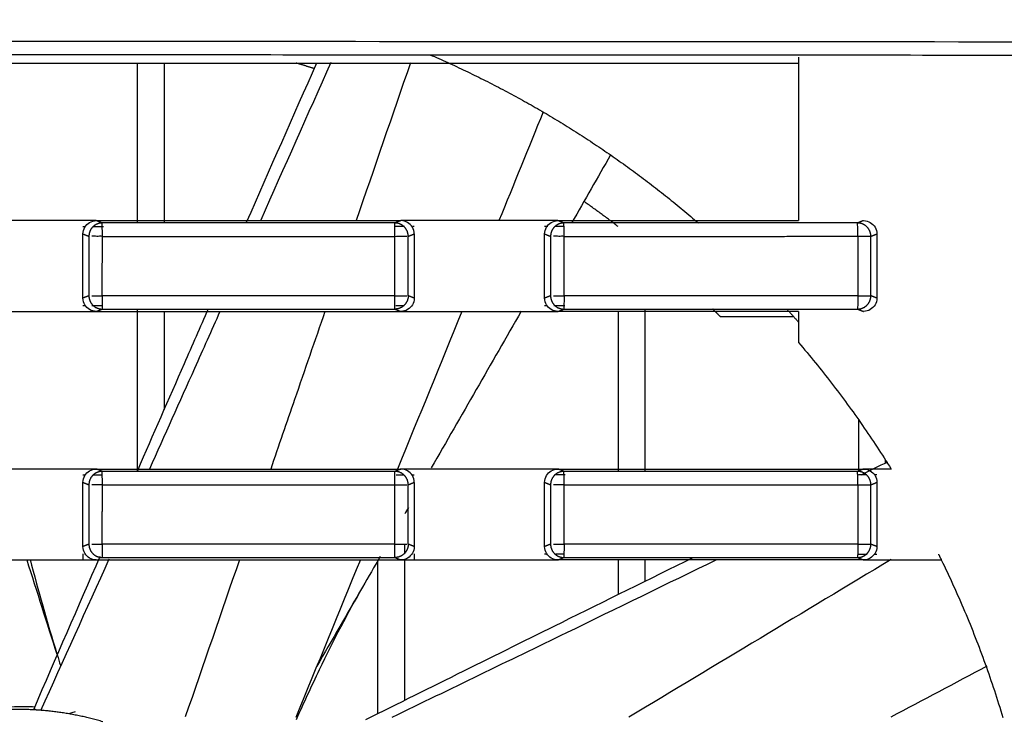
# Model space of a CAD drawing. Header units: millimetres. Extents: x 4946 to 6276, y -4769 to -3439.
# Tile 175 of 195: x 5936 to 5973, y -3615 to -3589. Entities that reach past the tile are written whole.
import ezdxf

# ---------------------------------------------------------------- set-up
doc = ezdxf.new("R2010")
doc.units = ezdxf.units.MM
doc.layers.add('ROXX_NEOmini_FIXTURE', color=7, linetype='Continuous', true_color=0x000000)
doc.dimstyles.get("Standard").update_dxf_attribs({"dimscale": 10, "dimtxt": 2.5, "dimasz": 3, "dimexe": 1, "dimexo": 0.5, "dimgap": 0.8, "dimtad": 1, "dimtoh": 1, "dimdec": 1, "dimzin": 1, "dimdsep": 46, "dimtxsty": 'Standard', "dimblk": 'OPEN90', "dimcen": 2.5, "dimadec": 1, "dimazin": 1, "dimtfac": 1, "dimtdec": 4, "dimtix": 1, "dimtofl": 0, "dimtmove": 1, "dimatfit": 3, "dimldrblk": 'OPEN90', "dimfxl": 1, "dimtolj": 1, "dimtzin": 1, "dimarcsym": 0})

# ---------------------------------------------------------------- blocks, each defined once
blk = doc.blocks.new('*D12')
at = {"layer": 'Defpoints', "color": 0}
for p in [(6100.942, -3512.809), (5770.942, -3594.55), (6100.942, -3594.55)]:
    blk.add_point(p, dxfattribs=at)
at = {"layer": 'ROXX_NEOmini_FIXTURE', "color": 0, "lineweight": -2}
for p, q in [((5770.942, -3588.549), (5770.942, -3509.809)), ((6100.942, -3588.549), (6100.942, -3509.809)), ((5776.943, -3512.809), (6094.941, -3512.809))]:
    blk.add_line(p, q, dxfattribs=at)
at = {"layer": 'ROXX_NEOmini_FIXTURE', "color": 0}
for points in [[(5776.943, -3511.809), (5776.943, -3513.809), (5770.942, -3512.809)], [(6094.941, -3513.809), (6094.941, -3511.809), (6100.942, -3512.809)]]:
    blk.add_solid(points, dxfattribs=at)
at = {"layer": 'ROXX_NEOmini_FIXTURE', "color": 0, "insert": (5935.942, -3505.908), "char_height": 9.0015, "attachment_point": 5}
blk.add_mtext('\\A1;330.0', dxfattribs=at)

msp = doc.modelspace()

# ---------------------------------------------------------------- linework, layer by layer
at = {"layer": 'ROXX_NEOmini_FIXTURE', "color": 18, "lineweight": -3, "true_color": 0x000000}
for points, degree in [([(5820.295, -3589.624), (5839.51, -3589.57), (5878.004, -3589.49), (5935.838, -3589.449), (5993.673, -3589.49), (6032.167, -3589.57), (6051.382, -3589.624)], 3), ([(5965.088, -3590.061), (5965.088, -3593.119), (5965.088, -3596.178)], 2), ([(5906.588, -3590.277), (5935.838, -3590.277), (5965.088, -3590.277)], 2), ([(5940.338, -3596.265), (5940.338, -3593.271), (5940.338, -3590.277)], 2), ([(5941.338, -3596.242), (5941.338, -3593.26), (5941.338, -3590.277)], 2), ([(5944.419, -3596.229), (5945.294, -3594.242), (5946.17, -3592.256), (5947.047, -3590.27)], 3), ([(5944.959, -3596.142), (5945.836, -3594.175), (5946.711, -3592.207), (5947.585, -3590.239)], 3), ([(5950.551, -3590.273), (5949.874, -3592.241), (5949.197, -3594.209), (5948.52, -3596.178)], 3), ([(5955.524, -3592.11), (5954.972, -3593.466), (5954.42, -3594.822), (5953.867, -3596.177)], 3), ([(5958.045, -3593.717), (5957.563, -3594.562), (5957.081, -3595.406), (5956.599, -3596.251)], 3), ([(5938.29, -3596.177), (5937.745, -3596.177), (5936.656, -3596.178), (5935.021, -3596.177), (5933.932, -3596.178), (5933.387, -3596.178)], 3), ([(5938.29, -3596.676), (5938.29, -3596.58), (5938.339, -3596.415), (5938.526, -3596.227), (5938.693, -3596.177), (5938.79, -3596.177)], 3), ([(5938.79, -3596.177), (5938.624, -3596.177), (5938.457, -3596.177), (5938.29, -3596.177)], 3), ([(5938.79, -3596.177), (5940.057, -3596.177), (5942.591, -3596.177), (5946.392, -3596.178), (5948.926, -3596.178), (5950.193, -3596.178)], 3), ([(5939.011, -3596.265), (5938.901, -3596.221), (5938.79, -3596.177)], 2), ([(5949.972, -3596.265), (5946.318, -3596.265), (5942.665, -3596.265), (5939.011, -3596.265)], 3), ([(5939.018, -3596.767), (5939.018, -3596.535), (5939.012, -3596.273), (5939.011, -3596.265)], 3), ([(5950.193, -3596.178), (5950.082, -3596.221), (5949.972, -3596.265)], 2), ([(5949.972, -3596.766), (5949.972, -3596.534), (5949.974, -3596.273), (5949.972, -3596.265)], 3), ([(5950.693, -3596.676), (5950.693, -3596.579), (5950.643, -3596.413), (5950.456, -3596.227), (5950.29, -3596.178), (5950.193, -3596.178)], 3), ([(5950.693, -3596.178), (5950.526, -3596.178), (5950.36, -3596.178), (5950.193, -3596.178)], 3), ([(5955.578, -3596.177), (5955.036, -3596.177), (5953.95, -3596.177), (5952.322, -3596.178), (5951.236, -3596.178), (5950.693, -3596.178)], 3), ([(5955.578, -3596.676), (5955.578, -3596.58), (5955.628, -3596.415), (5955.815, -3596.227), (5955.981, -3596.177), (5956.078, -3596.177)], 3), ([(5956.078, -3596.177), (5955.912, -3596.177), (5955.745, -3596.177), (5955.578, -3596.177)], 3), ([(5956.078, -3596.177), (5957.08, -3596.177), (5959.082, -3596.177), (5962.085, -3596.178), (5964.087, -3596.178), (5965.088, -3596.178)], 3), ([(5956.3, -3596.265), (5956.189, -3596.221), (5956.078, -3596.177)], 2), ([(5967.296, -3596.265), (5963.631, -3596.265), (5959.966, -3596.265), (5956.3, -3596.265)], 3), ([(5956.311, -3596.767), (5956.312, -3596.536), (5956.303, -3596.273), (5956.3, -3596.265)], 3), ([(5967.517, -3596.177), (5967.407, -3596.221), (5967.296, -3596.265)], 2), ([(5967.307, -3596.765), (5967.307, -3596.533), (5967.301, -3596.273), (5967.296, -3596.265)], 3), ([(5967.517, -3596.177), (5967.614, -3596.177), (5967.781, -3596.227), (5967.968, -3596.413), (5968.018, -3596.579), (5968.018, -3596.676)], 3), ([(5938.371, -3596.404), (5938.344, -3596.404), (5938.317, -3596.404), (5938.29, -3596.404)], 3), ([(5938.29, -3596.676), (5938.401, -3596.721), (5938.513, -3596.765)], 2), ([(5938.29, -3599.079), (5938.29, -3597.877), (5938.29, -3596.676)], 2), ([(5939.062, -3596.404), (5938.932, -3596.404), (5938.802, -3596.404), (5938.672, -3596.404)], 3), ([(5950.334, -3596.402), (5950.217, -3596.402), (5950.101, -3596.402), (5949.984, -3596.402)], 3), ([(5950.47, -3596.765), (5950.582, -3596.721), (5950.693, -3596.676)], 2), ([(5950.693, -3596.402), (5950.676, -3596.402), (5950.658, -3596.402), (5950.64, -3596.402)], 3), ([(5950.693, -3596.676), (5950.693, -3597.877), (5950.693, -3599.079)], 2), ([(5955.695, -3596.399), (5955.656, -3596.399), (5955.617, -3596.399), (5955.578, -3596.399)], 3), ([(5955.578, -3599.078), (5955.578, -3597.877), (5955.578, -3596.676)], 2), ([(5955.578, -3596.676), (5955.689, -3596.721), (5955.8, -3596.765)], 2), ([(5956.308, -3596.399), (5956.201, -3596.399), (5956.093, -3596.399), (5955.986, -3596.399)], 3), ([(5967.794, -3596.765), (5967.906, -3596.721), (5968.018, -3596.676)], 2), ([(5968.018, -3596.676), (5968.018, -3597.877), (5968.018, -3599.079)], 2), ([(5938.513, -3596.765), (5938.513, -3597.877), (5938.513, -3598.989)], 2), ([(5939.018, -3596.767), (5938.987, -3596.763), (5938.913, -3596.766), (5938.815, -3596.765), (5938.712, -3596.765), (5938.65, -3596.765), (5938.622, -3596.765)], 3), ([(5939.012, -3598.99), (5939.015, -3597.878), (5939.018, -3596.767)], 2), ([(5949.972, -3596.766), (5950.009, -3596.764), (5950.096, -3596.765), (5950.216, -3596.765), (5950.334, -3596.765), (5950.398, -3596.765), (5950.423, -3596.765)], 3), ([(5949.972, -3598.989), (5949.972, -3597.877), (5949.972, -3596.766)], 2), ([(5950.47, -3598.99), (5950.47, -3597.878), (5950.47, -3596.765)], 2), ([(5955.8, -3596.765), (5955.8, -3597.877), (5955.8, -3598.989)], 2), ([(5956.311, -3596.767), (5956.282, -3596.762), (5956.208, -3596.766), (5956.11, -3596.765), (5956.006, -3596.765), (5955.942, -3596.765), (5955.913, -3596.765)], 3), ([(5956.305, -3598.99), (5956.308, -3597.879), (5956.311, -3596.767)], 2), ([(5967.307, -3596.765), (5967.307, -3597.877), (5967.307, -3598.99)], 2), ([(5967.794, -3598.99), (5967.794, -3597.878), (5967.794, -3596.765)], 2), ([(5938.513, -3598.989), (5938.401, -3599.034), (5938.29, -3599.079)], 2), ([(5938.79, -3599.577), (5938.694, -3599.577), (5938.527, -3599.528), (5938.34, -3599.341), (5938.29, -3599.175), (5938.29, -3599.079)], 3), ([(5939.012, -3598.99), (5939.013, -3599.221), (5939.01, -3599.481), (5939.011, -3599.489)], 3), ([(5949.971, -3599.489), (5949.973, -3599.481), (5949.971, -3599.221), (5949.972, -3598.989)], 3), ([(5949.972, -3598.989), (5950.009, -3598.991), (5950.096, -3598.989), (5950.216, -3598.99), (5950.334, -3598.99), (5950.398, -3598.99), (5950.423, -3598.99)], 3), ([(5950.693, -3599.079), (5950.693, -3599.175), (5950.644, -3599.34), (5950.457, -3599.527), (5950.29, -3599.577), (5950.193, -3599.577)], 3), ([(5950.693, -3599.079), (5950.582, -3599.034), (5950.47, -3598.99)], 2), ([(5955.8, -3598.989), (5955.689, -3599.034), (5955.578, -3599.078)], 2), ([(5956.078, -3599.577), (5955.982, -3599.577), (5955.815, -3599.528), (5955.629, -3599.341), (5955.578, -3599.175), (5955.578, -3599.078)], 3), ([(5956.305, -3598.99), (5956.307, -3599.221), (5956.3, -3599.481), (5956.298, -3599.489)], 3), ([(5967.307, -3598.99), (5967.307, -3599.221), (5967.301, -3599.481), (5967.296, -3599.489)], 3), ([(5968.018, -3599.079), (5968.018, -3599.175), (5967.969, -3599.34), (5967.782, -3599.527), (5967.615, -3599.577), (5967.517, -3599.577)], 3), ([(5968.018, -3599.079), (5967.906, -3599.034), (5967.794, -3598.99)], 2), ([(5933.387, -3599.577), (5933.932, -3599.577), (5935.021, -3599.577), (5936.656, -3599.578), (5937.745, -3599.577), (5938.29, -3599.577)], 3), ([(5938.29, -3599.35), (5938.318, -3599.35), (5938.346, -3599.35), (5938.373, -3599.35)], 3), ([(5938.29, -3599.577), (5938.457, -3599.577), (5938.624, -3599.577), (5938.79, -3599.577)], 3), ([(5938.618, -3599.35), (5938.757, -3599.35), (5938.895, -3599.35), (5939.034, -3599.35)], 3), ([(5938.79, -3599.577), (5938.901, -3599.533), (5939.011, -3599.489)], 2), ([(5938.79, -3599.577), (5940.057, -3599.577), (5942.591, -3599.577), (5946.392, -3599.578), (5948.926, -3599.577), (5950.193, -3599.577)], 3), ([(5939.011, -3599.489), (5942.664, -3599.489), (5946.317, -3599.489), (5949.971, -3599.489)], 3), ([(5940.338, -3605.528), (5940.338, -3602.508), (5940.338, -3599.489)], 2), ([(5941.338, -3603.242), (5941.338, -3601.409), (5941.338, -3599.577)], 2), ([(5949.971, -3599.489), (5950.082, -3599.533), (5950.193, -3599.577)], 2), ([(5950.006, -3599.353), (5950.098, -3599.353), (5950.191, -3599.353), (5950.283, -3599.353)], 3), ([(5952.48, -3599.577), (5951.677, -3601.544), (5950.873, -3603.511), (5950.069, -3605.478)], 3), ([(5950.193, -3599.577), (5950.36, -3599.577), (5950.526, -3599.577), (5950.693, -3599.577)], 3), ([(5950.693, -3599.577), (5951.236, -3599.577), (5952.322, -3599.576), (5953.95, -3599.578), (5955.036, -3599.577), (5955.578, -3599.577)], 3), ([(5954.7, -3599.569), (5953.58, -3601.525), (5952.457, -3603.48), (5951.333, -3605.434)], 3), ([(5955.578, -3599.355), (5955.596, -3599.355), (5955.613, -3599.355), (5955.63, -3599.355)], 3), ([(5955.578, -3599.577), (5955.745, -3599.577), (5955.912, -3599.577), (5956.078, -3599.577)], 3), ([(5955.922, -3599.355), (5956.058, -3599.355), (5956.194, -3599.356), (5956.331, -3599.356)], 3), ([(5956.078, -3599.577), (5956.188, -3599.533), (5956.298, -3599.489)], 2), ([(5965.088, -3599.577), (5964.087, -3599.577), (5962.085, -3599.578), (5959.082, -3599.577), (5957.08, -3599.577), (5956.078, -3599.577)], 3), ([(5956.298, -3599.489), (5959.965, -3599.489), (5963.63, -3599.489), (5967.296, -3599.489)], 3), ([(5958.338, -3605.557), (5958.338, -3602.567), (5958.338, -3599.577)], 2), ([(5959.338, -3605.565), (5959.338, -3602.527), (5959.338, -3599.489)], 2), ([(5965.088, -3599.577), (5965.088, -3600.16), (5965.088, -3600.744)], 2), ([(5967.296, -3599.489), (5967.407, -3599.533), (5967.517, -3599.577)], 2), ([(5964.915, -3599.777), (5963.539, -3599.777), (5962.163, -3599.777)], 2), ([(5965.088, -3600.744), (5965.513, -3601.239), (5966.336, -3602.252), (5967.492, -3603.832), (5968.208, -3604.923), (5968.552, -3605.477)], 3), ([(5967.338, -3605.565), (5967.338, -3604.603), (5967.338, -3603.641)], 2), ([(5968.338, -3605.234), (5968.338, -3605.186), (5968.338, -3605.138)], 2), ([(5938.29, -3605.477), (5937.745, -3605.477), (5936.656, -3605.478), (5935.021, -3605.477), (5933.932, -3605.478), (5933.387, -3605.478)], 3), ([(5938.29, -3605.976), (5938.29, -3605.88), (5938.339, -3605.715), (5938.526, -3605.527), (5938.693, -3605.477), (5938.79, -3605.477)], 3), ([(5938.79, -3605.477), (5938.624, -3605.477), (5938.457, -3605.477), (5938.29, -3605.477)], 3), ([(5938.79, -3605.477), (5940.057, -3605.477), (5942.591, -3605.477), (5946.392, -3605.478), (5948.926, -3605.478), (5950.193, -3605.478)], 3), ([(5939.011, -3605.565), (5938.901, -3605.521), (5938.79, -3605.477)], 2), ([(5950.193, -3605.478), (5950.082, -3605.521), (5949.972, -3605.565)], 2), ([(5950.693, -3605.976), (5950.693, -3605.879), (5950.643, -3605.713), (5950.456, -3605.527), (5950.29, -3605.478), (5950.193, -3605.478)], 3), ([(5950.693, -3605.478), (5950.526, -3605.478), (5950.36, -3605.478), (5950.193, -3605.478)], 3), ([(5955.578, -3605.477), (5955.036, -3605.477), (5953.95, -3605.477), (5952.322, -3605.478), (5951.236, -3605.478), (5950.693, -3605.478)], 3), ([(5955.578, -3605.976), (5955.578, -3605.88), (5955.628, -3605.715), (5955.815, -3605.527), (5955.981, -3605.477), (5956.078, -3605.477)], 3), ([(5956.078, -3605.477), (5955.912, -3605.477), (5955.745, -3605.477), (5955.578, -3605.477)], 3), ([(5956.078, -3605.477), (5957.35, -3605.477), (5959.892, -3605.477), (5963.705, -3605.478), (5966.246, -3605.478), (5967.517, -3605.478)], 3), ([(5956.3, -3605.565), (5956.189, -3605.521), (5956.078, -3605.477)], 2), ([(5967.517, -3605.478), (5967.407, -3605.521), (5967.296, -3605.565)], 2), ([(5967.438, -3605.689), (5967.767, -3605.527), (5968.096, -3605.366), (5968.424, -3605.204)], 3), ([(5968.018, -3605.478), (5967.851, -3605.478), (5967.684, -3605.478), (5967.517, -3605.478)], 3), ([(5967.517, -3605.478), (5967.614, -3605.478), (5967.781, -3605.527), (5967.968, -3605.713), (5968.018, -3605.879), (5968.018, -3605.976)], 3), ([(5968.552, -3605.477), (5968.374, -3605.477), (5968.196, -3605.478), (5968.018, -3605.478)], 3), ([(5938.388, -3605.704), (5938.356, -3605.704), (5938.323, -3605.704), (5938.29, -3605.704)], 3), ([(5939.014, -3605.704), (5938.9, -3605.704), (5938.785, -3605.704), (5938.671, -3605.704)], 3), ([(5949.972, -3605.565), (5946.318, -3605.565), (5942.665, -3605.565), (5939.011, -3605.565)], 3), ([(5939.018, -3606.067), (5939.018, -3605.835), (5939.012, -3605.573), (5939.011, -3605.565)], 3), ([(5949.972, -3606.066), (5949.972, -3605.834), (5949.974, -3605.573), (5949.972, -3605.565)], 3), ([(5950.322, -3605.702), (5950.221, -3605.702), (5950.121, -3605.702), (5950.02, -3605.702)], 3), ([(5950.693, -3605.702), (5950.672, -3605.702), (5950.652, -3605.702), (5950.631, -3605.702)], 3), ([(5956.345, -3605.699), (5956.212, -3605.699), (5956.079, -3605.699), (5955.946, -3605.699)], 3), ([(5967.296, -3605.565), (5963.631, -3605.565), (5959.966, -3605.565), (5956.3, -3605.565)], 3), ([(5956.311, -3606.067), (5956.312, -3605.836), (5956.303, -3605.573), (5956.3, -3605.565)], 3), ([(5967.307, -3606.065), (5967.307, -3605.833), (5967.301, -3605.573), (5967.296, -3605.565)], 3), ([(5967.641, -3605.693), (5967.538, -3605.693), (5967.436, -3605.693), (5967.333, -3605.693)], 3), ([(5968.018, -3605.693), (5967.991, -3605.693), (5967.965, -3605.693), (5967.938, -3605.693)], 3), ([(5938.29, -3605.976), (5938.401, -3606.021), (5938.513, -3606.065)], 2), ([(5938.29, -3608.379), (5938.29, -3607.177), (5938.29, -3605.976)], 2), ([(5938.513, -3606.065), (5938.513, -3607.177), (5938.513, -3608.289)], 2), ([(5939.018, -3606.067), (5938.987, -3606.063), (5938.913, -3606.066), (5938.815, -3606.065), (5938.712, -3606.065), (5938.65, -3606.065), (5938.622, -3606.065)], 3), ([(5939.012, -3608.29), (5939.015, -3607.178), (5939.018, -3606.067)], 2), ([(5949.972, -3606.066), (5950.009, -3606.064), (5950.096, -3606.065), (5950.216, -3606.065), (5950.334, -3606.065), (5950.398, -3606.065), (5950.423, -3606.065)], 3), ([(5949.972, -3608.289), (5949.972, -3607.177), (5949.972, -3606.066)], 2), ([(5950.47, -3606.065), (5950.582, -3606.021), (5950.693, -3605.976)], 2), ([(5950.47, -3608.29), (5950.47, -3607.178), (5950.47, -3606.065)], 2), ([(5950.693, -3605.976), (5950.693, -3607.177), (5950.693, -3608.379)], 2), ([(5955.578, -3605.976), (5955.689, -3606.021), (5955.8, -3606.065)], 2), ([(5955.578, -3608.378), (5955.578, -3607.177), (5955.578, -3605.976)], 2), ([(5955.8, -3606.065), (5955.8, -3607.177), (5955.8, -3608.289)], 2), ([(5956.311, -3606.067), (5956.282, -3606.062), (5956.208, -3606.066), (5956.11, -3606.065), (5956.006, -3606.065), (5955.942, -3606.065), (5955.913, -3606.065)], 3), ([(5956.305, -3608.29), (5956.308, -3607.179), (5956.311, -3606.067)], 2), ([(5967.307, -3606.065), (5967.307, -3607.177), (5967.307, -3608.29)], 2), ([(5967.794, -3606.065), (5967.906, -3606.021), (5968.018, -3605.976)], 2), ([(5967.794, -3608.29), (5967.794, -3607.178), (5967.794, -3606.065)], 2), ([(5968.018, -3605.976), (5968.018, -3607.177), (5968.018, -3608.379)], 2), ([(5950.476, -3606.923), (5950.43, -3607.002), (5950.384, -3607.081), (5950.339, -3607.16)], 3), ([(5938.513, -3608.289), (5938.401, -3608.334), (5938.29, -3608.379)], 2), ([(5938.79, -3608.877), (5938.694, -3608.877), (5938.527, -3608.828), (5938.34, -3608.641), (5938.29, -3608.475), (5938.29, -3608.379)], 3), ([(5939.012, -3608.29), (5939.013, -3608.521), (5939.01, -3608.781), (5939.011, -3608.789)], 3), ([(5949.971, -3608.789), (5949.973, -3608.781), (5949.971, -3608.521), (5949.972, -3608.289)], 3), ([(5949.972, -3608.289), (5950.009, -3608.291), (5950.096, -3608.289), (5950.216, -3608.29), (5950.334, -3608.29), (5950.398, -3608.29), (5950.423, -3608.29)], 3), ([(5950.693, -3608.379), (5950.693, -3608.475), (5950.644, -3608.64), (5950.457, -3608.827), (5950.29, -3608.877), (5950.193, -3608.877)], 3), ([(5950.338, -3608.651), (5950.338, -3608.471), (5950.338, -3608.29)], 2), ([(5950.693, -3608.379), (5950.582, -3608.334), (5950.47, -3608.29)], 2), ([(5955.8, -3608.289), (5955.689, -3608.334), (5955.578, -3608.378)], 2), ([(5956.078, -3608.877), (5955.982, -3608.877), (5955.815, -3608.828), (5955.629, -3608.641), (5955.578, -3608.475), (5955.578, -3608.378)], 3), ([(5956.305, -3608.29), (5956.307, -3608.521), (5956.3, -3608.781), (5956.298, -3608.789)], 3), ([(5967.307, -3608.29), (5967.307, -3608.521), (5967.301, -3608.781), (5967.296, -3608.789)], 3), ([(5968.018, -3608.379), (5968.018, -3608.475), (5967.969, -3608.64), (5967.782, -3608.827), (5967.615, -3608.877), (5967.517, -3608.877)], 3), ([(5968.018, -3608.379), (5967.906, -3608.334), (5967.794, -3608.29)], 2), ([(5936.314, -3608.869), (5936.605, -3610.001), (5936.944, -3611.185), (5937.314, -3612.395)], 3), ([(5936.457, -3614.449), (5937.281, -3612.546), (5938.107, -3610.643), (5938.936, -3608.742)], 3), ([(5936.713, -3614.511), (5937.569, -3612.621), (5938.423, -3610.73), (5939.275, -3608.838)], 3), ([(5938.29, -3608.65), (5938.29, -3608.764), (5938.29, -3608.877)], 2), ([(5939.011, -3608.789), (5942.664, -3608.789), (5946.317, -3608.789), (5949.971, -3608.789)], 3), ([(5949.424, -3608.746), (5949.202, -3609.131), (5948.98, -3609.516), (5948.758, -3609.9)], 3), ([(5949.971, -3608.789), (5950.082, -3608.833), (5950.193, -3608.877)], 2), ([(5950.693, -3608.653), (5950.693, -3608.765), (5950.693, -3608.877)], 2), ([(5955.578, -3608.655), (5955.607, -3608.655), (5955.635, -3608.655), (5955.663, -3608.655)], 3), ([(5956.002, -3608.655), (5956.102, -3608.655), (5956.202, -3608.656), (5956.303, -3608.656)], 3), ([(5956.078, -3608.877), (5956.188, -3608.833), (5956.298, -3608.789)], 2), ([(5956.298, -3608.789), (5959.965, -3608.789), (5963.63, -3608.789), (5967.296, -3608.789)], 3), ([(5968.554, -3608.864), (5965.281, -3610.832), (5962.009, -3612.8), (5958.736, -3614.766)], 3), ([(5967.296, -3608.789), (5967.407, -3608.833), (5967.517, -3608.877)], 2), ([(5967.312, -3608.662), (5967.428, -3608.662), (5967.545, -3608.662), (5967.661, -3608.662)], 3), ([(5967.929, -3608.663), (5967.959, -3608.663), (5967.988, -3608.663), (5968.018, -3608.663)], 3), ([(5933.387, -3608.877), (5933.932, -3608.877), (5935.021, -3608.877), (5936.656, -3608.878), (5937.745, -3608.877), (5938.29, -3608.877)], 3), ([(5936.185, -3608.877), (5936.56, -3610.054), (5936.936, -3611.231), (5937.311, -3612.408)], 3), ([(5938.29, -3608.877), (5938.457, -3608.877), (5938.624, -3608.877), (5938.79, -3608.877)], 3), ([(5938.79, -3608.877), (5940.057, -3608.877), (5942.591, -3608.877), (5946.392, -3608.878), (5948.926, -3608.877), (5950.193, -3608.877)], 3), ([(5944.148, -3608.877), (5943.473, -3610.838), (5942.797, -3612.799), (5942.121, -3614.76)], 3), ([(5948.677, -3608.877), (5947.872, -3610.844), (5947.066, -3612.811), (5946.26, -3614.778)], 3), ([(5949.338, -3614.63), (5949.338, -3611.763), (5949.338, -3608.895)], 2), ([(5950.193, -3608.877), (5950.36, -3608.877), (5950.526, -3608.877), (5950.693, -3608.877)], 3), ([(5950.338, -3614.133), (5950.338, -3611.505), (5950.338, -3608.877)], 2), ([(5950.693, -3608.877), (5951.236, -3608.877), (5952.322, -3608.876), (5953.95, -3608.878), (5955.036, -3608.877), (5955.578, -3608.877)], 3), ([(5955.578, -3608.877), (5955.745, -3608.877), (5955.912, -3608.877), (5956.078, -3608.877)], 3), ([(5967.517, -3608.877), (5966.246, -3608.877), (5963.705, -3608.878), (5959.892, -3608.877), (5957.349, -3608.877), (5956.078, -3608.877)], 3), ([(5958.338, -3610.17), (5958.338, -3609.523), (5958.338, -3608.877)], 2), ([(5959.338, -3609.676), (5959.338, -3609.277), (5959.338, -3608.877)], 2), ([(5967.517, -3608.877), (5967.684, -3608.877), (5967.851, -3608.877), (5968.018, -3608.877)], 3), ([(5968.018, -3608.877), (5968.287, -3608.877), (5968.822, -3608.876), (5969.627, -3608.878), (5970.163, -3608.877), (5970.431, -3608.877)], 3), ([(5970.431, -3608.877), (5970.74, -3609.51), (5971.324, -3610.793), (5972.093, -3612.763), (5972.532, -3614.102), (5972.734, -3614.777)], 3), ([(5948.758, -3609.9), (5948.189, -3610.885), (5947.621, -3611.87), (5947.051, -3612.855)], 3), ([(5937.328, -3612.439), (5937.367, -3612.568), (5937.407, -3612.697), (5937.448, -3612.826)], 3), ([(5972.139, -3612.862), (5970.939, -3613.496), (5969.739, -3614.13), (5968.539, -3614.763)], 3), ([(5936.457, -3614.449), (5936.516, -3614.475), (5936.575, -3614.501)], 2)]:
    msp.add_open_spline(points, degree=degree, dxfattribs=at)
for points, weights in [([(5820.335, -3590.125), (5935.838, -3589.8), (6051.342, -3590.125)], [1, 0.996772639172, 1]), ([(5951.282, -3589.965), (5956.793, -3592.342), (5961.334, -3596.265)], [0.884826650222, 0.859509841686, 0.854687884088]), ([(5946.952, -3590.486), (5946.615, -3590.38), (5946.275, -3590.28)], [0.963324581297, 0.963742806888, 0.964249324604]), ([(5958.327, -3596.396), (5957.698, -3595.915), (5957.05, -3595.461)], [0.977455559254, 0.974755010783, 0.972507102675]), ([(5939.011, -3596.265), (5938.805, -3596.266), (5938.659, -3596.412)], [1, 0.924005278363, 1]), ([(5950.324, -3596.412), (5950.178, -3596.266), (5949.972, -3596.265)], [1, 0.924187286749, 1]), ([(5956.3, -3596.265), (5956.093, -3596.265), (5955.947, -3596.412)], [1, 0.923633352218, 1]), ([(5967.648, -3596.412), (5967.502, -3596.266), (5967.296, -3596.265)], [1, 0.924227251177, 1]), ([(5938.659, -3596.412), (5938.513, -3596.558), (5938.513, -3596.765)], [1, 0.924162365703, 1]), ([(5950.47, -3596.765), (5950.47, -3596.559), (5950.324, -3596.412)], [1, 0.924040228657, 1]), ([(5955.947, -3596.412), (5955.801, -3596.558), (5955.8, -3596.765)], [1, 0.924122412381, 1]), ([(5967.794, -3596.765), (5967.794, -3596.559), (5967.648, -3596.412)], [1, 0.92406013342, 1]), ([(5939.018, -3596.767), (5944.495, -3596.765), (5949.972, -3596.766)], [1, 0.999992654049, 1]), ([(5956.311, -3596.767), (5961.81, -3596.765), (5967.307, -3596.765)], [1, 0.99999262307, 1]), ([(5967.307, -3596.765), (5967.755, -3596.765), (5967.794, -3596.765)], [1, 0.744603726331, 1]), ([(5938.513, -3598.989), (5938.513, -3599.196), (5938.659, -3599.343)], [1, 0.924020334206, 1]), ([(5949.972, -3598.989), (5944.492, -3598.99), (5939.012, -3598.99)], [1, 0.999992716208, 1]), ([(5950.47, -3598.99), (5950.47, -3599.196), (5950.324, -3599.342)], [1, 0.924202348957, 1]), ([(5955.8, -3598.989), (5955.801, -3599.196), (5955.947, -3599.343)], [1, 0.924000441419, 1]), ([(5967.307, -3598.99), (5961.807, -3598.99), (5956.305, -3598.99)], [1, 0.999992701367, 1]), ([(5967.307, -3598.99), (5967.755, -3598.99), (5967.794, -3598.99)], [1, 0.744615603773, 1]), ([(5967.648, -3599.342), (5967.794, -3599.196), (5967.794, -3598.99)], [1, 0.924242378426, 1]), ([(5938.659, -3599.343), (5938.805, -3599.489), (5939.011, -3599.489)], [1, 0.924147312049, 1]), ([(5950.324, -3599.342), (5950.177, -3599.489), (5949.971, -3599.489)], [1, 0.923553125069, 1]), ([(5955.947, -3599.343), (5956.093, -3599.489), (5956.298, -3599.489)], [1, 0.924107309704, 1]), ([(5962.163, -3599.777), (5962.02, -3599.633), (5961.876, -3599.489)], [1, 0.998898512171, 0.997828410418]), ([(5964.647, -3599.489), (5964.87, -3599.733), (5965.088, -3599.981)], [0.853999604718, 0.854165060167, 0.854391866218]), ([(5967.296, -3599.489), (5967.502, -3599.489), (5967.648, -3599.342)], [1, 0.924045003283, 1]), ([(5938.659, -3605.712), (5938.513, -3605.858), (5938.513, -3606.065)], [1, 0.924162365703, 1]), ([(5939.011, -3605.565), (5938.805, -3605.566), (5938.659, -3605.712)], [1, 0.924005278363, 1]), ([(5950.324, -3605.712), (5950.178, -3605.566), (5949.972, -3605.565)], [1, 0.924187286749, 1]), ([(5950.47, -3606.065), (5950.47, -3605.859), (5950.324, -3605.712)], [1, 0.924040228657, 1]), ([(5955.947, -3605.712), (5955.801, -3605.858), (5955.8, -3606.065)], [1, 0.924122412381, 1]), ([(5956.3, -3605.565), (5956.093, -3605.565), (5955.947, -3605.712)], [1, 0.923633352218, 1]), ([(5967.648, -3605.712), (5967.502, -3605.566), (5967.296, -3605.565)], [1, 0.924227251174, 1]), ([(5967.794, -3606.065), (5967.794, -3605.859), (5967.648, -3605.712)], [1, 0.924060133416, 1]), ([(5939.018, -3606.067), (5944.495, -3606.065), (5949.972, -3606.066)], [1, 0.999992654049, 1]), ([(5956.311, -3606.067), (5961.81, -3606.065), (5967.307, -3606.065)], [1, 0.99999262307, 1]), ([(5967.307, -3606.065), (5967.755, -3606.065), (5967.794, -3606.065)], [1, 0.744603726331, 1]), ([(5938.513, -3608.289), (5938.513, -3608.496), (5938.659, -3608.643)], [1, 0.924020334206, 1]), ([(5949.972, -3608.289), (5944.492, -3608.29), (5939.012, -3608.29)], [1, 0.999992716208, 1]), ([(5950.47, -3608.29), (5950.47, -3608.496), (5950.324, -3608.642)], [1, 0.924202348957, 1]), ([(5955.8, -3608.289), (5955.801, -3608.496), (5955.947, -3608.643)], [1, 0.924000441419, 1]), ([(5967.307, -3608.29), (5961.807, -3608.29), (5956.305, -3608.29)], [1, 0.999992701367, 1]), ([(5967.307, -3608.29), (5967.755, -3608.29), (5967.794, -3608.29)], [1, 0.744615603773, 1]), ([(5967.648, -3608.642), (5967.794, -3608.496), (5967.794, -3608.29)], [1, 0.924242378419, 1]), ([(5938.659, -3608.643), (5938.805, -3608.789), (5939.011, -3608.789)], [1, 0.924147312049, 1]), ([(5950.324, -3608.642), (5950.177, -3608.789), (5949.971, -3608.789)], [1, 0.923553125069, 1]), ([(5955.947, -3608.643), (5956.093, -3608.789), (5956.298, -3608.789)], [1, 0.924107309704, 1]), ([(5967.296, -3608.789), (5967.502, -3608.789), (5967.648, -3608.642)], [1, 0.924045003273, 1]), ([(5970.326, -3608.664), (5970.379, -3608.771), (5970.431, -3608.877)], [1, 0.999863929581, 0.999737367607])]:
    msp.add_rational_spline(points, weights, degree=2, dxfattribs=at)
for points, knots in [([(5938.622, -3598.99), (5938.65, -3598.99), (5938.712, -3598.99), (5938.815, -3598.991), (5938.911, -3598.99), (5938.982, -3598.992), (5939.012, -3598.99)], [0.2520742, 0.2520742, 0.2520742, 0.2520742, 0.3781113, 0.5041484, 0.6301855, 0.7483321, 0.7483321, 0.7483321, 0.7483321]), ([(5955.913, -3598.99), (5955.942, -3598.99), (5956.006, -3598.99), (5956.11, -3598.991), (5956.205, -3598.989), (5956.277, -3598.994), (5956.305, -3598.99)], [0.2545348, 0.2545348, 0.2545348, 0.2545348, 0.3818022, 0.5090696, 0.636337, 0.7548115, 0.7548115, 0.7548115, 0.7548115]), ([(5940.339, -3605.527), (5940.922, -3604.192), (5941.805, -3602.176), (5942.69, -3600.161), (5942.989, -3599.479)], [9.730045, 9.730045, 9.730045, 9.730045, 14.098923, 16.333783, 16.333783, 16.333783, 16.333783]), ([(5940.791, -3605.466), (5941.355, -3604.21), (5942.235, -3602.245), (5943.113, -3600.28), (5943.43, -3599.571)], [-18.228796, -18.228796, -18.228796, -18.228796, -14.098968, -11.770297, -11.770297, -11.770297, -11.770297]), ([(5947.35, -3599.578), (5946.972, -3600.676), (5946.295, -3602.643), (5945.618, -3604.61), (5945.319, -3605.478)], [-17.560629, -17.560629, -17.560629, -17.560629, -14.043618, -11.265974, -11.265974, -11.265974, -11.265974]), ([(5938.622, -3608.29), (5938.65, -3608.29), (5938.712, -3608.29), (5938.815, -3608.291), (5938.911, -3608.29), (5938.982, -3608.292), (5939.012, -3608.29)], [0.2520742, 0.2520742, 0.2520742, 0.2520742, 0.3781113, 0.5041484, 0.6301855, 0.7483321, 0.7483321, 0.7483321, 0.7483321]), ([(5955.913, -3608.29), (5955.942, -3608.29), (5956.006, -3608.29), (5956.11, -3608.291), (5956.205, -3608.289), (5956.277, -3608.294), (5956.305, -3608.29)], [0.2545348, 0.2545348, 0.2545348, 0.2545348, 0.3818022, 0.5090696, 0.636337, 0.7548115, 0.7548115, 0.7548115, 0.7548115]), ([(5948.878, -3614.859), (5951.323, -3613.642), (5955.41, -3611.615), (5959.502, -3609.595), (5961.145, -3608.786)], [-22.267153, -22.267153, -22.267153, -22.267153, -14.07394, -8.578779, -8.578779, -8.578779, -8.578779]), ([(5949.873, -3614.762), (5952.051, -3613.711), (5956.105, -3611.747), (5960.155, -3609.776), (5962.03, -3608.862)], [-21.356252, -21.356252, -21.356252, -21.356252, -14.098968, -7.842747, -7.842747, -7.842747, -7.842747]), ([(5948.758, -3609.9), (5948.211, -3610.847), (5947.666, -3611.894), (5947.134, -3613), (5946.845, -3613.6), (5946.557, -3614.223), (5946.271, -3614.865)], [0.103461, 0.103461, 0.103461, 0.103461, 4.764393, 4.764393, 4.764393, 7.294448, 7.294448, 7.294448, 7.294448]), ([(5936.483, -3614.387), (5936.281, -3614.379), (5935.815, -3614.374), (5934.993, -3614.418), (5934.375, -3614.501), (5934.053, -3614.559)], [8.420623, 8.420623, 8.420623, 8.420623, 9.932431, 11.587798, 13.243639, 13.243639, 13.243639, 13.243639]), ([(5938.003, -3614.566), (5937.977, -3614.574), (5937.949, -3614.583), (5937.911, -3614.596), (5937.863, -3614.611), (5937.815, -3614.627), (5937.766, -3614.643)], [0.2040265, 0.2040265, 0.2040265, 0.2040265, 0.3388916, 0.3388916, 0.3388916, 0.5510337, 0.5510337, 0.5510337, 0.5510337])]:
    msp.add_open_spline(points, degree=3, knots=knots, dxfattribs=at)
msp.add_rational_spline([(5939.03, -3614.937), (5937.514, -3614.491), (5935.934, -3614.478), (5934.274, -3614.464), (5932.679, -3614.928)], [0.911566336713, 0.945560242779, 1, 0.942948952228, 0.908352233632], degree=2, knots=[13.887534, 13.887534, 13.887534, 17.056046, 17.056046, 20.37654, 20.37654, 20.37654], dxfattribs=at)

# ---------------------------------------------------------------- dimensions: what is measured, and where the dimension line sits
at = {"layer": 'ROXX_NEOmini_FIXTURE', "color": 5, "true_color": 0x0000ff}
dim = msp.add_linear_dim(base=(6100.942, -3512.809), p1=(5770.942, -3594.55), p2=(6100.942, -3594.55), dimstyle='Standard', override={"dimscale": 3.0005, "dimtxt": 3, "dimasz": 2, "dimexe": 1, "dimexo": 2, "dimgap": 0.8, "dimtad": 1, "dimtih": 0, "dimtoh": 0, "dimdec": 1, "dimlfac": 1, "dimzin": 1, "dimtxsty": 'Standard', "dimsah": 0, "dimcen": 2.5, "dimadec": 1, "dimazin": 1, "dimtix": 0, "dimtmove": 0, "dimtzin": 1}, dxfattribs=at)
dim.commit()
dim.dimension.update_dxf_attribs({"geometry": '*D12', "text_midpoint": (5935.942, -3505.908)})

doc.saveas('drawing.dxf')
